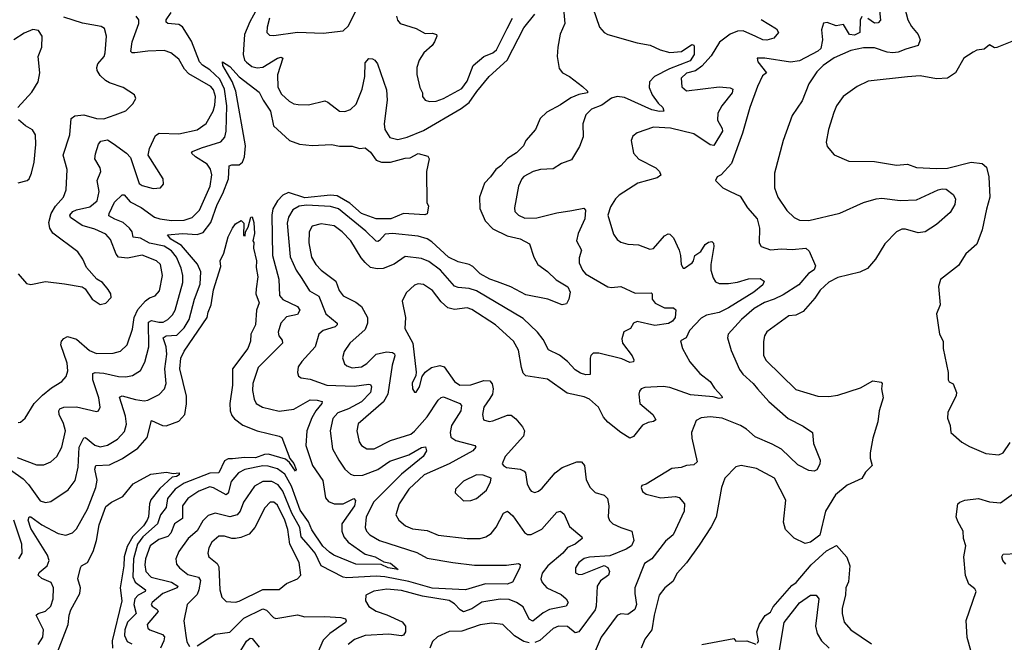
# Model space of a CAD drawing. Extents: x 1678759 to 1859541, y 384609 to 522867.
# Tile 193 of 256: x 1753714 to 1759106, y 469507 to 472916. Entities that reach past the tile are written whole.
import ezdxf

# ---------------------------------------------------------------- set-up
doc = ezdxf.new("R2010")
doc.units = 0

msp = doc.modelspace()

# ---------------------------------------------------------------- linework, layer by layer
at = {"layer": '0CON20XD'}
for points in [[(1755081.6, 472925), (1755068.1, 472875), (1755068, 472845), (1755080.9, 472830.9), (1755105, 472828.6), (1755235, 472847.5), (1755375, 472842.2), (1755485, 472854.3), (1755515, 472882.5), (1755575.3, 473004.7)], [(1753699.8, 470519.8), (1753805, 470479.2), (1753845, 470478.5), (1753885, 470495.6), (1753916.2, 470523.8), (1753944.6, 470575), (1753964.6, 470665), (1753953.9, 470705), (1753930.3, 470755), (1753928.2, 470775), (1753934.3, 470785.7), (1753955, 470795.3), (1754025, 470796.9), (1754135, 470770.8), (1754146, 470775), (1754154.3, 470795), (1754147.2, 470845), (1754113.5, 470945), (1754115, 470979.2), (1754126.2, 470983.8), (1754175, 470981), (1754255, 470962.9), (1754295, 470960.4), (1754331.3, 470968.7), (1754375, 470994.4), (1754399, 471041), (1754421.1, 471125), (1754419.4, 471260.6), (1754435, 471269.7), (1754475, 471259.4), (1754499.3, 471260.7), (1754525.2, 471274.8), (1754550.6, 471299.4), (1754565.3, 471325), (1754607, 471477), (1754607.5, 471515), (1754598.8, 471555), (1754572.4, 471615), (1754545, 471650.9), (1754505, 471675.8), (1754425, 471693.2), (1754375, 471719.8), (1754335.6, 471725.6), (1754329.6, 471755), (1754314.7, 471775), (1754279.7, 471805), (1754235, 471824.1), (1754202.4, 471842.4), (1754203.4, 471855), (1754233.4, 471916.6), (1754275, 471957.8), (1754285, 471956.4), (1754319.5, 471919.5), (1754378.4, 471888.4), (1754452.3, 471835), (1754482, 471825), (1754545, 471816.1), (1754615, 471817.7), (1754657.7, 471832.3), (1754697.7, 471872.3), (1754756.3, 472005), (1754766.6, 472066.6), (1754757.9, 472097.9), (1754740.5, 472125), (1754675.6, 472165), (1754654.4, 472185), (1754660.8, 472195), (1754709.4, 472215), (1754815, 472247.3), (1754837.4, 472272.6), (1754844.7, 472305.3), (1754848.1, 472445), (1754835.4, 472535), (1754810.6, 472590.6), (1754755, 472640.8), (1754715, 472666.7), (1754698.4, 472685), (1754655, 472798.5), (1754605, 472876.4), (1754585, 472890.4), (1754525, 472894.7), (1754515, 472902), (1754516.7, 472915), (1754543.7, 472955)], [(1756690, 472995), (1756698.5, 472895), (1756673.8, 472836.2), (1756660, 472765), (1756658, 472715), (1756668.8, 472648.8), (1756686.2, 472625), (1756725, 472604), (1756795, 472550.8), (1756823.8, 472525), (1756823.8, 472515), (1756775, 472505.5), (1756731.3, 472488.7), (1756675, 472449.4), (1756599.7, 472410.3), (1756564, 472375), (1756538, 472315), (1756486, 472255), (1756472.5, 472225), (1756435, 472186.9), (1756385, 472155.4), (1756348.2, 472115), (1756320.5, 472095), (1756292.9, 472055), (1756259.2, 472020.8), (1756232.1, 471945), (1756232.9, 471882.9), (1756262, 471815), (1756305, 471771.3), (1756382.4, 471732.4), (1756455, 471715.8), (1756505, 471689.2), (1756530, 471615), (1756551.5, 471575), (1756605, 471536.9), (1756651.5, 471491.5), (1756715, 471453.8), (1756728.8, 471425), (1756721.9, 471385), (1756709.1, 471360.9), (1756685, 471355.7), (1756605.5, 471385.5), (1756485, 471408.8), (1756404.2, 471454.2), (1756330.2, 471480.2), (1756288.1, 471495), (1756235, 471524), (1756195, 471564.4), (1756175.9, 471575.9), (1756115, 471590.6), (1756061.2, 471615), (1755969.9, 471699.9), (1755945, 471715.9), (1755895, 471730.5), (1755754.8, 471745.2), (1755715, 471741.1), (1755685, 471706.7), (1755675, 471700.9), (1755665, 471703.6), (1755608.8, 471758.8), (1755459.7, 471879.7), (1755415, 471893.9), (1755285, 471900.1), (1755244.3, 471895), (1755209.2, 471875), (1755185.3, 471835), (1755177.9, 471802.1), (1755195, 471618), (1755227.2, 471545), (1755258.2, 471498.2), (1755300.9, 471430.9), (1755351.9, 471401.9), (1755390.9, 471305), (1755452.2, 471255), (1755451.5, 471245), (1755440.6, 471235), (1755375.8, 471214.2), (1755351.5, 471195), (1755332.1, 471125), (1755258.9, 471045), (1755239.5, 471015), (1755234.3, 470985), (1755240, 470965), (1755254.5, 470954.5), (1755305, 470947.9), (1755395, 470914.8), (1755545, 470908.8), (1755625, 470920.5), (1755635, 470918.6), (1755640.8, 470905), (1755634.6, 470875), (1755585, 470823.8), (1755515, 470785.2), (1755456.7, 470763.3), (1755428.2, 470731.8), (1755413.4, 470665), (1755426.6, 470566.6), (1755462.3, 470505), (1755495, 470455.6), (1755525, 470427.5), (1755545, 470420.4), (1755592.4, 470422.4), (1755675, 470452.9), (1755741.4, 470498.6), (1755845.5, 470534.5), (1755915, 470573.8), (1755936.7, 470576.7), (1755940.9, 470555), (1755923.8, 470525), (1755805, 470428.6), (1755654, 470276), (1755610.3, 470195), (1755606.2, 470135), (1755613.8, 470115), (1755631.5, 470095), (1755685, 470065.3), (1755888.2, 469998.2), (1755945, 469968.7), (1756085, 469944), (1756205, 469929.2), (1756380.5, 469929.5), (1756445, 469939.2), (1756454, 469934), (1756452.9, 469915), (1756412.8, 469837.2), (1756384.1, 469825.9), (1756265, 469827.4), (1756154.7, 469795.3), (1755973, 469803), (1755845, 469840.6), (1755713.6, 469866.4), (1755665, 469869.8), (1755505, 469859.8), (1755485, 469863.6), (1755365, 469925.3), (1755331.9, 469995), (1755295, 470038.9), (1755256, 470085), (1755247, 470135), (1755203.8, 470215), (1755154.5, 470335), (1755129.5, 470369.5), (1755095, 470387.8), (1755045, 470387.6), (1754998.8, 470361.2), (1754940, 470275), (1754921.2, 470225), (1754904.8, 470205.2), (1754865, 470193.3), (1754785, 470214), (1754745, 470200.8), (1754717, 470173), (1754685, 470117.7), (1754636.8, 470075), (1754585.3, 470004.7), (1754569.4, 469965), (1754572.2, 469935), (1754588.9, 469915), (1754635, 469878.4), (1754693.7, 469863.7), (1754703.4, 469845), (1754695.6, 469795), (1754685, 469769.1), (1754631.1, 469715), (1754612.2, 469625), (1754623.8, 469545), (1754629.7, 469509.7), (1754644.4, 469484.4)], [(1755015, 472976.9), (1754974, 472905), (1754944.8, 472835), (1754937.4, 472725), (1754944.7, 472695), (1754955, 472683.1), (1754985, 472660.4), (1755015, 472652.1), (1755045, 472656), (1755125, 472705.8), (1755145, 472710.5), (1755155, 472705.8), (1755125, 472613.3), (1755126.6, 472546.6), (1755147.7, 472507.7), (1755189.2, 472469.2), (1755215, 472454.5), (1755238, 472452), (1755295, 472449.1), (1755385, 472470.8), (1755401.2, 472465), (1755465.5, 472415.5), (1755495, 472413.5), (1755525, 472423.6), (1755557, 472453), (1755588.6, 472535), (1755603.8, 472605), (1755605, 472678.8), (1755625, 472704), (1755645, 472701.4), (1755659.2, 472695), (1755672.9, 472675), (1755722.1, 472532.1), (1755725.3, 472475), (1755710.5, 472345), (1755713.2, 472315), (1755740.2, 472270.2), (1755785, 472259.1), (1755835, 472272.7), (1755925, 472310), (1756130.9, 472429.1), (1756175, 472462), (1756216.7, 472523.3), (1756285, 472604), (1756383.3, 472695), (1756475, 472871.4), (1756535, 472946.2)], [(1756851.7, 472981.7), (1756888.6, 472875), (1756915, 472845.8), (1756935, 472835.6), (1757095, 472788.6), (1757166.2, 472776.2), (1757221.2, 472751.2), (1757275, 472736.5), (1757337.6, 472742.4), (1757395, 472780.8), (1757405, 472776.7), (1757407.9, 472767.9), (1757408.3, 472725), (1757385, 472689.8), (1757272.7, 472647.3), (1757190.8, 472605), (1757162.7, 472575), (1757160.9, 472545), (1757177.1, 472505), (1757209.6, 472459.6), (1757235.6, 472435), (1757241.2, 472415), (1757216.8, 472413.2), (1757175, 472422.9), (1757025, 472490.7), (1756985, 472495.4), (1756955, 472487), (1756901.3, 472448.7), (1756845, 472426.2), (1756814.7, 472395.3), (1756798.1, 472345), (1756799.2, 472275), (1756778.8, 472221.2), (1756735, 472149.2), (1756681.7, 472128.3), (1756635, 472098.5), (1756565, 472095.4), (1756525, 472085.4), (1756475, 472057.5), (1756463.3, 472045), (1756445.6, 472005), (1756423.1, 471885), (1756426, 471865), (1756446.2, 471845), (1756479.3, 471829.3), (1756545, 471831.2), (1756655, 471859.2), (1756738.3, 471871.7), (1756804, 471884), (1756813, 471873), (1756809.2, 471825), (1756772.9, 471745), (1756762.9, 471705), (1756791.1, 471655), (1756778, 471612), (1756777.8, 471585), (1756795.3, 471545), (1756812.7, 471525), (1756935, 471453.4), (1756955, 471449.2), (1757005.5, 471455.5), (1757085, 471418.8), (1757171.1, 471421.1), (1757176.9, 471415), (1757178.2, 471385), (1757193.1, 471363.1), (1757245, 471338), (1757295, 471338.1), (1757307, 471327), (1757303.6, 471285), (1757288.2, 471265), (1757267.5, 471252.5), (1757192.5, 471242.5), (1757095, 471264.4), (1757076, 471255), (1757058, 471225), (1757022.9, 471207.1), (1757011.7, 471168.3), (1757015.8, 471145), (1757068.6, 471075), (1757077.1, 471052.9), (1757075, 471043.3), (1757055, 471040), (1757011.4, 471058.6), (1756885, 471090), (1756855, 471090.8), (1756842.1, 471077.9), (1756837.4, 471062.6), (1756837.5, 470972.5), (1756815, 470971.5), (1756785, 470980), (1756755, 470999.1), (1756712.9, 471045), (1756669.9, 471079.9), (1756609.3, 471109.3), (1756579.6, 471165), (1756549.2, 471205), (1756470.1, 471280.1), (1756215, 471431.2), (1756175, 471444.8), (1756115, 471449.3), (1756095, 471456.2), (1756018.4, 471545), (1755955, 471592.4), (1755915, 471609.2), (1755825, 471620), (1755765, 471577.8), (1755705, 471553.1), (1755671.1, 471551.1), (1755635, 471560), (1755605, 471586.7), (1755583, 471613), (1755528, 471705), (1755480.4, 471755), (1755435, 471787.4), (1755365, 471798.2), (1755315.4, 471784.6), (1755298.5, 471755), (1755297.2, 471695), (1755312, 471615), (1755335.4, 471575), (1755364.8, 471544.8), (1755444.6, 471485), (1755463.2, 471433.2), (1755485, 471404.5), (1755555, 471369.6), (1755585.8, 471345.8), (1755618.2, 471285), (1755619.3, 471255), (1755605, 471220), (1755521.1, 471145), (1755490.3, 471099.7), (1755482.1, 471065), (1755492, 471032), (1755505, 471020), (1755535, 471009.6), (1755585, 471014.7), (1755615, 471033.8), (1755665, 471085.3), (1755721.6, 471098.4), (1755755, 471094.6), (1755766.1, 471086.1), (1755768.4, 471075), (1755753.9, 471025), (1755729.3, 470865), (1755705.9, 470824.1), (1755566.6, 470703.4), (1755560.5, 470665), (1755573.6, 470605), (1755585.4, 470585.4), (1755615, 470566.7), (1755655, 470566.2), (1755745, 470612.9), (1755855, 470646.9), (1755875, 470662.3), (1755945, 470742.5), (1756005, 470832.2), (1756021.9, 470848.1), (1756035, 470850.9), (1756124, 470815), (1756133.6, 470803.6), (1756128.9, 470775), (1756078.8, 470695), (1756070.9, 470655), (1756075, 470630.8), (1756101.5, 470611.5), (1756206.2, 470585), (1756212.5, 470575), (1756195, 470554.6), (1756066.2, 470483.8), (1755928.8, 470425), (1755845.3, 470345), (1755792.3, 470265), (1755774.4, 470205), (1755790, 470175), (1755827.1, 470145), (1755865, 470129.2), (1755945, 470118.5), (1756005, 470093.9), (1756164.5, 470075.5), (1756235, 470075.5), (1756266, 470084), (1756296.6, 470103.4), (1756322.2, 470137.8), (1756363.5, 470215), (1756385, 470225.6), (1756415, 470200), (1756478.8, 470108.8), (1756495, 470098.1), (1756515, 470097.5), (1756573.1, 470126.9), (1756655, 470219.2), (1756675.5, 470225.5), (1756695, 470208), (1756725, 470140.8), (1756792.5, 470085), (1756793.3, 470075), (1756755.6, 470045), (1756713.6, 470026.4), (1756687.3, 469995), (1756606.9, 469925), (1756574.6, 469885), (1756567.1, 469855), (1756574.6, 469835), (1756600, 469805), (1756678.2, 469768.2), (1756705.7, 469745), (1756717.1, 469725), (1756705.8, 469705), (1756615, 469687.6), (1756581, 469669), (1756523.8, 469623.8), (1756504.3, 469634.3), (1756470.8, 469700.8), (1756435, 469724.8), (1756395, 469740.8), (1756345, 469743.9), (1756245, 469727.4), (1756189.7, 469690.3), (1756145, 469674.2), (1756125.4, 469685), (1756095, 469718.1), (1756065.2, 469735.2), (1755919, 469759), (1755805, 469790), (1755725, 469797.5), (1755653.1, 469786.9), (1755608.6, 469765), (1755607.1, 469735), (1755625, 469703.9), (1755665, 469677.9), (1755725, 469657.9), (1755808.5, 469618.5), (1755827.3, 469595), (1755826.2, 469565), (1755815, 469545.7), (1755805, 469542.7), (1755735, 469551.8), (1755605, 469544.1), (1755547.3, 469522.7), (1755512.9, 469495)], [(1758559.6, 472985), (1758577.9, 472915), (1758598.5, 472878.5), (1758634.2, 472835), (1758645.8, 472805), (1758633.8, 472775), (1758566.1, 472753.9), (1758525, 472738.9), (1758495, 472735.2), (1758465, 472738.9), (1758395, 472762.2), (1758335, 472761.4), (1758265, 472747.8), (1758175, 472707.5), (1758113.2, 472665), (1758078.9, 472631.1), (1758034.8, 472565.2), (1757998.9, 472471.1), (1757945, 472390.5), (1757895, 472254.4), (1757848.2, 472075), (1757847.9, 471995), (1757865, 471944), (1757915, 471871.9), (1757955, 471833.1), (1757985, 471818.1), (1758035, 471816.7), (1758205, 471856.2), (1758335, 471915.8), (1758405, 471935.3), (1758435, 471938.8), (1758535, 471926.5), (1758625, 471928.8), (1758744.3, 471985), (1758765, 471989.6), (1758787.2, 471987.2), (1758825, 471958.8), (1758838.1, 471935), (1758835.6, 471905), (1758809.8, 471860.2), (1758735.4, 471794.6), (1758673.3, 471755), (1758635, 471749.5), (1758565, 471768.9), (1758545, 471768.2), (1758515.7, 471755), (1758450.7, 471689.3), (1758400.9, 471605), (1758355.9, 471554.1), (1758315, 471533.5), (1758195, 471504.4), (1758145, 471478.2), (1758097.3, 471435), (1758068.5, 471391.5), (1758005, 471318), (1757965, 471298.8), (1757925, 471293.8), (1757805, 471207.1), (1757792.5, 471185), (1757786.3, 471153.7), (1757786.9, 471076.9), (1757800.8, 471050.8), (1757965, 470891.4), (1758085, 470855.4), (1758145, 470852.7), (1758195, 470860.8), (1758318.7, 470901.3), (1758385, 470938.6), (1758431.7, 470931.7), (1758436.7, 470925), (1758432.9, 470895), (1758443.1, 470845), (1758420.4, 470775), (1758412.7, 470715), (1758386.2, 470625), (1758370.5, 470545), (1758370.8, 470515), (1758381.9, 470475), (1758363.2, 470456.8), (1758345, 470438), (1758326.1, 470403.9), (1758245, 470368.1), (1758181.4, 470315), (1758126.2, 470225), (1758095, 470093.3), (1758045, 470055.7), (1758015, 470048.6), (1757955, 470077.5), (1757908.1, 470125), (1757897.3, 470165), (1757910, 470285), (1757846.9, 470405), (1757748.9, 470458.9), (1757665, 470475.6), (1757635, 470467.1), (1757575, 470406.7), (1757557.1, 470355), (1757527.4, 470192.6), (1757501.1, 470138.9), (1757435, 470038.6), (1757365, 469942), (1757315, 469886), (1757290.2, 469839.8), (1757247.1, 469805), (1757216.5, 469765), (1757188.3, 469655), (1757175, 469575.6), (1757137.8, 469525), (1757117.1, 469475)], [(1758420, 472985), (1758427, 472913), (1758415, 472898.8), (1758395, 472896.7), (1758358.3, 472921.7)], [(1753705, 470710), (1753717.6, 470712.4), (1753743.8, 470735), (1753792.9, 470815), (1753838.9, 470861.1), (1753888.7, 470901.3), (1753944.2, 470935), (1753968.3, 470961.7), (1753976.6, 470993.4), (1753973.6, 471035), (1753938.1, 471135), (1753942, 471155), (1753955, 471170), (1753975, 471181.4), (1754025, 471166.9), (1754096.9, 471105), (1754135, 471087.7), (1754225, 471089.6), (1754265, 471100.5), (1754302.7, 471135), (1754332.2, 471222.2), (1754340.9, 471285), (1754360.5, 471329.5), (1754402.6, 471377.4), (1754425, 471393.9), (1754455.8, 471404.2), (1754478.5, 471431.5), (1754495.9, 471515), (1754484.5, 471575), (1754462.5, 471595), (1754385, 471626.3), (1754305, 471610), (1754255, 471616.2), (1754241.7, 471631.7), (1754211.9, 471711.9), (1754185, 471742.5), (1754125, 471768.7), (1754055, 471789.8), (1753992.7, 471832.7), (1753987.5, 471845), (1754005.5, 471865), (1754025, 471875.2), (1754097.9, 471892.1), (1754138.2, 471925), (1754148.6, 471975), (1754138.7, 472035), (1754157.3, 472085), (1754154.6, 472105), (1754125.4, 472155), (1754128.1, 472181.9), (1754144.5, 472235), (1754158.9, 472251.1), (1754195, 472257.7), (1754225, 472238.5), (1754298.9, 472185), (1754320.7, 472160.7), (1754368.8, 472018.8), (1754385, 472007.8), (1754445, 471992.5), (1754484.1, 471995.9), (1754502, 472015), (1754500, 472045), (1754417.5, 472175), (1754425, 472210), (1754457.6, 472282.4), (1754477.5, 472295), (1754585, 472290.3), (1754685, 472312.8), (1754735, 472347.5), (1754773.8, 472415), (1754782.9, 472447.1), (1754785.2, 472495), (1754775, 472531.2), (1754760.7, 472550.7), (1754639.5, 472619.5), (1754616.7, 472645), (1754585, 472700), (1754542, 472735), (1754505, 472747.3), (1754415, 472743.1), (1754343.8, 472733.8), (1754330, 472735), (1754322.5, 472742.5), (1754329.6, 472795), (1754366.1, 472895), (1754365.4, 472915.4), (1754351.9, 472935)], [(1753705.7, 471525), (1753751.2, 471471.2), (1753775, 471466.2), (1753855, 471482.2), (1753959.5, 471470.5), (1754055, 471454), (1754071.7, 471441.7), (1754110, 471385), (1754155, 471356), (1754185.7, 471364.3), (1754213.8, 471395), (1754212, 471415), (1754199.1, 471439.1), (1754166.4, 471476.4), (1754135.6, 471495.6), (1754079.7, 471559.7), (1754060, 471605), (1754031.4, 471645), (1753895, 471746.5), (1753878.8, 471775), (1753873.7, 471805), (1753886.2, 471855), (1753909.7, 471895), (1753953.1, 471945), (1753968.5, 471985), (1753974.5, 472095), (1753951.8, 472175), (1753988.1, 472285), (1753996, 472375), (1754015, 472390), (1754065, 472395.5), (1754134.7, 472374.7), (1754175, 472373.8), (1754236.7, 472395), (1754295, 472416), (1754334.1, 472455.9), (1754350, 472485), (1754342.5, 472505), (1754280, 472545), (1754205, 472570.6), (1754183.8, 472583.8), (1754155, 472611.2), (1754138.3, 472638.3), (1754135.7, 472655), (1754141.4, 472675), (1754175.7, 472715), (1754181.9, 472735), (1754188.2, 472825), (1754177.6, 472867.6), (1754159.3, 472879.3), (1754057.7, 472897.7), (1753955, 472929.7)], [(1755776.9, 472935), (1755783.6, 472913.6), (1755798, 472895), (1755885, 472867.8), (1755935, 472841.1), (1755975, 472841.9), (1755995.5, 472835.5), (1755998.1, 472825), (1755985, 472794), (1755972.9, 472775), (1755927.1, 472735), (1755901.9, 472695), (1755888.6, 472655), (1755889.2, 472615), (1755904.2, 472545), (1755920, 472515), (1755920, 472495), (1755935, 472476.2), (1755958, 472468), (1755995, 472470.6), (1756035, 472484.6), (1756135, 472539.1), (1756165, 472580), (1756197.5, 472665), (1756254.8, 472715.2), (1756305, 472733.8), (1756325, 472751.2), (1756382.5, 472867.5), (1756413.3, 472925)], [(1757775, 472917.8), (1757858, 472865), (1757869.2, 472845), (1757844, 472815), (1757805.7, 472804.3), (1757782.9, 472805), (1757744.4, 472824.4), (1757675, 472855.6), (1757645, 472852.7), (1757605, 472836.1), (1757547, 472793), (1757501.2, 472718.8), (1757449.2, 472660.8), (1757415, 472635.7), (1757365, 472623.1), (1757335.5, 472595), (1757339.1, 472549.1), (1757365, 472526.9), (1757545, 472548.5), (1757605, 472542.5), (1757619.2, 472535), (1757615.4, 472515), (1757559.5, 472445), (1757537.3, 472405), (1757535.5, 472365), (1757560.4, 472320.4), (1757561.8, 472305), (1757515, 472226.9), (1757495, 472231.5), (1757405, 472290.8), (1757278, 472322), (1757185, 472327.2), (1757095, 472295.7), (1757071.8, 472278.2), (1757063.3, 472255), (1757074.4, 472185), (1757105, 472152.5), (1757197.1, 472105), (1757218.1, 472085), (1757224.2, 472065), (1757205, 472050.5), (1757098.9, 472021.1), (1756996.4, 471955), (1756976.8, 471935), (1756948.8, 471891.2), (1756935.4, 471845.4), (1756965, 471742), (1756985, 471712.5), (1757005, 471697.1), (1757045, 471686.7), (1757102.6, 471682.6), (1757165, 471658.8), (1757185, 471663.3), (1757245, 471733.1), (1757265, 471743.1), (1757275, 471741.9), (1757295, 471720.8), (1757324.6, 471655), (1757333.3, 471625), (1757335.8, 471575), (1757346.4, 471556.4), (1757355, 471556.2), (1757395.7, 471585), (1757404.3, 471595), (1757411.9, 471625), (1757443.6, 471646.4), (1757467.5, 471685), (1757485, 471698.6), (1757505, 471701.2), (1757512.5, 471692.5), (1757514.3, 471675), (1757497.8, 471575), (1757498.2, 471545), (1757512, 471502), (1757525, 471480.6), (1757545, 471471.8), (1757595, 471470.7), (1757645, 471478.9), (1757705, 471498), (1757768.2, 471498.2), (1757791.4, 471485), (1757782.9, 471465), (1757733.5, 471425), (1757595, 471339), (1757545, 471313.7), (1757475, 471298.1), (1757445, 471281.8), (1757381.6, 471215), (1757364.3, 471175), (1757331.7, 471158.3), (1757343.2, 471115), (1757383.6, 471043.6), (1757438.7, 470978.7), (1757494.4, 470935), (1757518.1, 470898.1), (1757559.2, 470855), (1757561.2, 470845), (1757545, 470841.1), (1757511.1, 470851.1), (1757387.4, 470862.6), (1757275, 470902.3), (1757236.8, 470906.8), (1757137.1, 470902.9), (1757118, 470895), (1757108.3, 470881.7), (1757103.5, 470865), (1757109.1, 470815), (1757181.1, 470755), (1757197.5, 470725), (1757185, 470715.7), (1757155, 470710.6), (1757125, 470696.6), (1757075, 470634.2), (1757055, 470625.6), (1757005, 470656.4), (1756935, 470712.5), (1756910.7, 470740.7), (1756882.8, 470795), (1756835, 470838.8), (1756805, 470851.6), (1756711.4, 470871.4), (1756605, 470948.5), (1756485, 470965.6), (1756471.6, 470981.6), (1756461.3, 471011.3), (1756445, 471106.2), (1756417.3, 471155), (1756319.5, 471245), (1756189.9, 471329.9), (1756165, 471338.9), (1756095, 471328.8), (1756059.1, 471339.1), (1756021, 471371), (1755973.5, 471433.5), (1755925, 471466.2), (1755895, 471469.5), (1755875, 471462.2), (1755830.2, 471419.8), (1755808.1, 471375), (1755827.1, 471285), (1755822.5, 471225), (1755866.7, 471145), (1755884.2, 470985.8), (1755882.3, 470967.7), (1755863.2, 470926.8), (1755864, 470895), (1755875, 470877.5), (1755885, 470876.7), (1755904, 470905), (1755917.9, 470962.1), (1755933.8, 470986.2), (1755968.7, 471011.3), (1756015, 471022.8), (1756038.9, 471015), (1756094.8, 470934.8), (1756125, 470915.8), (1756185, 470917.1), (1756255, 470939.8), (1756288, 470938), (1756301.9, 470921.9), (1756306.7, 470895), (1756302.5, 470865), (1756288.3, 470841.7), (1756256.4, 470795), (1756247.5, 470755), (1756254.6, 470724.6), (1756285, 470716.4), (1756305, 470719.6), (1756385, 470751.5), (1756405, 470751.1), (1756431.3, 470731.3), (1756467.4, 470687.4), (1756478.2, 470665), (1756472.2, 470635), (1756372.2, 470525), (1756356.2, 470485), (1756362.5, 470475), (1756380, 470465), (1756455, 470455.6), (1756476, 470445), (1756484.4, 470434.4), (1756493.5, 470375), (1756505, 470346.7), (1756515, 470334), (1756535, 470328), (1756555, 470334.3), (1756575, 470351.4), (1756645.8, 470434.2), (1756685, 470464.6), (1756765, 470495.6), (1756790, 470495), (1756806.7, 470475), (1756816.4, 470396.4), (1756837.1, 470355), (1756865, 470327.1), (1756915, 470312.2), (1756933.3, 470295), (1756939.6, 470255), (1756936.9, 470195), (1756944, 470174), (1756961.4, 470155), (1757005.3, 470135.3), (1757065.6, 470115), (1757076.7, 470065), (1757064.5, 470035), (1757035, 470016.8), (1756945, 469980), (1756835, 469973.8), (1756805, 469966.7), (1756775.5, 469945), (1756756.7, 469915), (1756757.8, 469887.8), (1756775, 469878.5), (1756795, 469881.1), (1756915, 469927.5), (1756935, 469916.7), (1756944.2, 469895), (1756938, 469875), (1756895, 469843.1), (1756876.4, 469815), (1756871.3, 469705), (1756864.6, 469685), (1756775, 469564.6), (1756755, 469560), (1756714.2, 469594.2), (1756665, 469596.1), (1756635, 469582.7), (1756563, 469517), (1756535, 469506.5)], [(1758325, 472932.5), (1758316.4, 472913.6), (1758313.8, 472845), (1758285, 472830.6), (1758257.5, 472835), (1758225, 472890), (1758185, 472882.5), (1758135, 472900), (1758115, 472897.5), (1758105, 472860), (1758109.6, 472805), (1758101.9, 472758.1), (1758085, 472743.8), (1757985, 472690.6), (1757935, 472683.9), (1757795, 472704.5), (1757752.5, 472705), (1757756.2, 472685), (1757803.8, 472625), (1757782.1, 472607.9), (1757755, 472549.4), (1757711.4, 472435), (1757671.3, 472295), (1757611.8, 472128.2), (1757555, 472066.7), (1757534.1, 472055.9), (1757523.8, 472035), (1757564.2, 471995), (1757604.8, 471974.8), (1757659.7, 471949.7), (1757699.5, 471885), (1757751.8, 471825), (1757765.5, 471775), (1757762.5, 471695), (1757775, 471674), (1757825, 471655.6), (1757885, 471660.9), (1757945, 471657.3), (1758019.2, 471665), (1758037.9, 471647.9), (1758072.3, 471567.7), (1758064.2, 471545.8), (1758033.5, 471526.5), (1757980.9, 471465), (1757895, 471409.8), (1757845.6, 471385), (1757791.9, 471368.1), (1757735.4, 471335), (1757667.5, 471275), (1757594.4, 471195), (1757590, 471175), (1757610, 471105), (1757655, 471001.4), (1757673.6, 470975), (1757730, 470925), (1757755, 470894.4), (1757815.5, 470825), (1757922.1, 470732.1), (1758005, 470691.4), (1758055.6, 470655.6), (1758060.8, 470595), (1758097.1, 470505), (1758095, 470482.5), (1758078.3, 470451.7), (1758065, 470444), (1758035, 470447.1), (1757975, 470478.5), (1757885, 470564.5), (1757835, 470592.7), (1757741.3, 470631.3), (1757693.5, 470675), (1757661.9, 470695), (1757561.2, 470735), (1757495, 470742.3), (1757445, 470735.5), (1757419.1, 470720.9), (1757393.3, 470656.7), (1757394, 470625), (1757424.4, 470495), (1757405, 470478.5), (1757365, 470475.5), (1757335.4, 470464.6), (1757285, 470459.4), (1757145, 470373.3), (1757120, 470365), (1757116.7, 470355), (1757125, 470332.5), (1757145, 470318.8), (1757225, 470297.8), (1757305, 470305.6), (1757325, 470299.4), (1757354.4, 470265), (1757352.5, 470225), (1757292.5, 470095), (1757249.9, 470060.1), (1757175, 469964.6), (1757135, 469938), (1757083.2, 469805), (1757082.1, 469775), (1757092.3, 469715), (1757083.1, 469686.9), (1757045, 469659.4), (1757005, 469662.5), (1756985, 469654.4), (1756898.2, 469535), (1756855, 469433.3)], [(1753704.3, 472435), (1753780.5, 472519.5), (1753814.5, 472575), (1753823.6, 472625), (1753815.6, 472715), (1753834.4, 472765.6), (1753836.7, 472825), (1753817.6, 472857.6), (1753785, 472861.9), (1753738, 472842), (1753682.5, 472805)], [(1759201.7, 472818.3), (1759064.1, 472764.1), (1759052.7, 472762.7), (1759025, 472778.8), (1758995, 472754), (1758955, 472748.8), (1758935, 472738.8), (1758885, 472706), (1758838.5, 472625), (1758795, 472595.4), (1758735, 472592.7), (1758645, 472608.2), (1758575, 472603.8), (1758361.1, 472578.9), (1758300.3, 472549.7), (1758224.1, 472495.9), (1758187.5, 472445), (1758172.7, 472407.3), (1758143.8, 472315), (1758130, 472245), (1758135, 472222.5), (1758175, 472176.7), (1758255, 472141.2), (1758395, 472140), (1758515, 472119.2), (1758575, 472124.4), (1758625, 472106.9), (1758735, 472100.4), (1758795, 472102.7), (1758925, 472135.6), (1758985, 472129.4), (1759008.9, 472108.9), (1759021.8, 472055), (1759026.4, 471943.6), (1759009.1, 471879.1), (1758984, 471766), (1758955, 471687.5), (1758895, 471634.3), (1758855, 471570.6), (1758756.1, 471493.9), (1758746.2, 471455), (1758753.8, 471355), (1758734.2, 471305), (1758751.4, 471195), (1758770.8, 471155), (1758770.8, 471115), (1758798.6, 470985), (1758798.8, 470945), (1758804, 470934), (1758825, 470922.5), (1758843.8, 470875), (1758841.7, 470858.3), (1758795.8, 470765), (1758794, 470735), (1758808.8, 470695), (1758813.3, 470655), (1758873.6, 470603.6), (1758915, 470579.4), (1759005, 470540.5), (1759075, 470533.3)], [(1753605, 470491.8), (1753731.9, 470401.9), (1753761.1, 470371.1), (1753825, 470282.5), (1753855, 470273.5), (1753885, 470278.1), (1753978.3, 470341.7), (1754017, 470393), (1754034.7, 470465.3), (1754040, 470575), (1754065, 470626.5), (1754075, 470629.1), (1754125, 470586.4), (1754155, 470577.6), (1754195, 470586.7), (1754250, 470620), (1754288.5, 470661.5), (1754298.1, 470701.9), (1754293.3, 470745), (1754260, 470850), (1754275, 470855.8), (1754347.1, 470837.1), (1754395, 470829.3), (1754415, 470833.1), (1754476.8, 470863.2), (1754505.9, 470894.1), (1754515.4, 470925), (1754508.2, 471005), (1754520.2, 471085), (1754516.5, 471125), (1754500.2, 471175), (1754515, 471184.4), (1754575, 471188.1), (1754615, 471228.7), (1754641.1, 471275), (1754670.8, 471385), (1754701.5, 471468.5), (1754704.8, 471534.8), (1754687.6, 471577.6), (1754599.3, 471679.3), (1754541.6, 471715), (1754522.4, 471737.6), (1754605, 471746.1), (1754685, 471739.8), (1754718.9, 471751.1), (1754761.2, 471805), (1754796, 471905), (1754825.4, 471964.6), (1754856.9, 472045), (1754861.2, 472115), (1754875, 472121.3), (1754915, 472121.6), (1754934.3, 472135.7), (1754945.6, 472164.4), (1754950.8, 472225), (1754897.1, 472525), (1754876.7, 472576.7), (1754825.6, 472665), (1754824.2, 472685.8), (1754865, 472659.1), (1754915, 472602.7), (1755025, 472518.8), (1755046.3, 472475), (1755087, 472415), (1755104.3, 472334.3), (1755190.8, 472255), (1755245.5, 472234.5), (1755315, 472227.5), (1755421.7, 472231.7), (1755465.8, 472224.2), (1755534.1, 472224.1), (1755575, 472211.2), (1755605, 472213.8), (1755635, 472190), (1755666.6, 472146.6), (1755695, 472136.7), (1755745, 472136.5), (1755825, 472157.8), (1755851.2, 472158.8), (1755895, 472184.2), (1755948.3, 472168.3), (1755956.2, 472155), (1755942, 472085), (1755943.3, 471915), (1755952.5, 471895), (1755945, 471852.5), (1755932.5, 471847.5), (1755815, 471854.4), (1755746.7, 471825), (1755665, 471825.7), (1755585, 471854.8), (1755521.2, 471911.2), (1755452.3, 471952.3), (1755415, 471954.7), (1755275, 471940), (1755185, 471969.3), (1755155, 471955.2), (1755125.2, 471925), (1755100, 471880), (1755094, 471845), (1755097.5, 471625), (1755133, 471495), (1755136.4, 471406.4), (1755154.4, 471384.4), (1755234.5, 471345), (1755248.2, 471325), (1755235, 471302.3), (1755175, 471288.9), (1755143.3, 471255), (1755128.5, 471205), (1755132.7, 471185), (1755151.8, 471161.8), (1755152.5, 471145), (1755018.9, 471011.1), (1754989.6, 470925), (1754988, 470885), (1754997.7, 470837.7), (1755008.6, 470815), (1755044, 470794), (1755135, 470773.2), (1755215, 470784.2), (1755305, 470834), (1755342.5, 470832.5), (1755370, 470825), (1755369.2, 470815), (1755335.9, 470775), (1755313.2, 470736.8), (1755285.8, 470665), (1755280, 470585), (1755317.2, 470475), (1755373, 470393), (1755388.4, 470298.4), (1755405, 470277.8), (1755436.1, 470266.1), (1755485, 470265.4), (1755544.2, 470294.2), (1755553.3, 470283.3), (1755547.3, 470255), (1755477.1, 470155), (1755478.7, 470115), (1755489.3, 470085), (1755512.9, 470055), (1755605, 469989.3), (1755660, 469975), (1755707.9, 469947.9), (1755745, 469940.9), (1755786.2, 469905), (1755731.9, 469915), (1755694.1, 469934.1), (1755555, 469935.3), (1755434.1, 469984.1), (1755410.4, 470000.4), (1755374.3, 470034.3), (1755313.5, 470123.5), (1755295, 470167.6), (1755250.2, 470230.2), (1755202.7, 470362.7), (1755165, 470427.1), (1755125, 470456.8), (1755075, 470471), (1755045, 470472.9), (1754947.2, 470452.8), (1754911.8, 470435), (1754871.5, 470388.5), (1754856.1, 470323.9), (1754845, 470315.4), (1754775, 470353.8), (1754755, 470358.1), (1754695.6, 470335), (1754635, 470294.5), (1754605.3, 470254.7), (1754604.7, 470185), (1754561.5, 470155), (1754540.8, 470105), (1754525, 470085.8), (1754475, 470070.3), (1754428.1, 470035), (1754402.9, 469965), (1754399.4, 469930.6), (1754405.3, 469895), (1754434.1, 469864.1), (1754545, 469837.2), (1754579.6, 469815), (1754575.6, 469805), (1754496.7, 469775), (1754438.5, 469725), (1754434.5, 469715), (1754440, 469705), (1754467.1, 469687.1), (1754471.2, 469675), (1754410.9, 469605), (1754415.3, 469585.3), (1754426.9, 469575), (1754495, 469550.5), (1754507.4, 469537.4), (1754503.8, 469515), (1754484.6, 469475)], [(1753705, 472022.5), (1753755, 472036.2), (1753765.6, 472044.4), (1753778.9, 472075), (1753792.9, 472135), (1753802, 472232), (1753800.5, 472285), (1753783.1, 472313.1), (1753746, 472335), (1753707.6, 472367.6)], [(1753815, 469494.4), (1753840.4, 469535), (1753844.1, 469575), (1753804.5, 469655), (1753814.2, 469665.8), (1753855, 469678.5), (1753884.2, 469705.8), (1753897.8, 469745), (1753898.5, 469805), (1753885.2, 469835.2), (1753835, 469857.2), (1753815.5, 469875), (1753820.8, 469889.2), (1753864.7, 469925.3), (1753875.3, 469955.3), (1753865.7, 469985), (1753775, 470130), (1753760.5, 470175), (1753765, 470194.4), (1753775.6, 470195), (1753835, 470149.8), (1753925, 470102.2), (1753966.2, 470093.8), (1754003.8, 470106.2), (1754025, 470128), (1754085, 470236.9), (1754131.1, 470355), (1754138.1, 470395), (1754125.8, 470455), (1754130, 470475), (1754205, 470479.5), (1754276.7, 470513.3), (1754360.1, 470569.9), (1754411.5, 470628.5), (1754435, 470720.8), (1754495, 470693.8), (1754515, 470691.8), (1754585, 470718.5), (1754617.3, 470755), (1754626.7, 470813.3), (1754627.7, 470855), (1754591.1, 471005), (1754596.9, 471063.1), (1754615, 471101.4), (1754740, 471285), (1754745.4, 471315), (1754762.5, 471355), (1754775, 471436.7), (1754815.7, 471565), (1754810.8, 471595), (1754832.5, 471637.5), (1754855, 471727.5), (1754880, 471775), (1754895, 471797.5), (1754927, 471817), (1754941.7, 471801.7), (1754940, 471735), (1754948.3, 471731.7), (1754950, 471755), (1754965, 471780), (1754980, 471835), (1754987, 471837), (1754996.2, 471806.2), (1755000, 471745), (1754990, 471705), (1754995.8, 471695.8), (1754994, 471665), (1755010, 471595), (1755009.1, 471559.1), (1755018, 471508), (1755008.5, 471441.5), (1755006.9, 471415), (1755025.4, 471365), (1755011.1, 471325), (1755005.3, 471245), (1754978.8, 471195), (1754977.3, 471155), (1754964, 471115), (1754879.5, 471005), (1754879.7, 470915), (1754865.2, 470814.8), (1754865.7, 470775), (1754875, 470749.5), (1754890.2, 470730.2), (1754935, 470695.3), (1755015, 470664.1), (1755135, 470636.5), (1755148.6, 470628.6), (1755193.3, 470513.3), (1755215, 470486.9), (1755227.4, 470452.6), (1755225, 470444.5), (1755192, 470492), (1755169.4, 470509.4), (1755076.7, 470536.7), (1755055, 470536.2), (1755005, 470517.8), (1754945, 470519.6), (1754878.7, 470511.3), (1754855, 470510.9), (1754835, 470500), (1754805, 470434.7), (1754755, 470434.1), (1754615, 470378.3), (1754565.1, 470344.9), (1754523.8, 470295), (1754515.5, 470244.5), (1754484.6, 470205.4), (1754468.1, 470155), (1754388.9, 470085), (1754359, 470045), (1754337.2, 469965), (1754333.7, 469865), (1754346.2, 469836.2), (1754402.4, 469795), (1754401.2, 469785), (1754362.7, 469765), (1754344.8, 469745), (1754339.4, 469715), (1754351.3, 469665), (1754305, 469617.5), (1754289.5, 469575), (1754287.8, 469545), (1754302, 469512), (1754328.2, 469498.2)], [(1759075, 470533.3), (1759100, 470545), (1759138.5, 470601.5)], [(1753903.3, 469405), (1753978.9, 469605), (1753985.4, 469655.4), (1753993.3, 469685), (1754042.2, 469775), (1754046.7, 469805), (1754032.5, 469855), (1754046.2, 469915), (1754052.5, 469925), (1754085, 469943.3), (1754115.4, 470005), (1754134.4, 470065), (1754149.4, 470150.6), (1754185, 470250), (1754216.7, 470275), (1754278.8, 470305), (1754335.9, 470374.1), (1754432.5, 470427.5), (1754518.3, 470438.3), (1754555, 470431.2), (1754587.5, 470435), (1754587.5, 470425), (1754573.3, 470415), (1754548.9, 470411.1), (1754481.3, 470348.7), (1754432, 470288), (1754423.9, 470265), (1754419.4, 470195), (1754412.6, 470175), (1754392.4, 470145), (1754334, 470086), (1754302.2, 470032.2), (1754285.8, 469975), (1754283.9, 469925), (1754264.6, 469805), (1754273.9, 469733.9), (1754220, 469515), (1754222.7, 469475)], [(1756145, 470281.2), (1756185, 470282.9), (1756216.2, 470295), (1756270.2, 470339.8), (1756292.5, 470385), (1756295, 470406.7), (1756252.7, 470422.7), (1756215, 470423.3), (1756145, 470389.2), (1756100, 470345), (1756098.8, 470325), (1756145, 470281.2)], [(1758922.5, 469462.5), (1758902.8, 469532.8), (1758897.3, 469627.3), (1758951.2, 469785), (1758945, 469800), (1758911.2, 469825), (1758893, 469873), (1758884.3, 469975), (1758895.6, 470035), (1758882.2, 470075), (1758880, 470115), (1758851.2, 470168.8), (1758841.9, 470195), (1758851.2, 470265), (1758862.5, 470275), (1758890, 470285), (1758965, 470294.4), (1759025, 470276), (1759085, 470271.2), (1759162.7, 470327.3)], [(1754895, 469727.1), (1754915, 469732.7), (1755045, 469797), (1755135, 469797.1), (1755175, 469828.5), (1755235, 469854.4), (1755253.3, 469875), (1755244, 469945), (1755192.6, 470045), (1755182.3, 470125), (1755165, 470176.2), (1755125, 470257.3), (1755105, 470274.6), (1755085.3, 470274.7), (1755056.2, 470243.8), (1755000.8, 470135), (1754971.3, 470098.7), (1754925, 470080.8), (1754895, 470076.1), (1754875, 470076.1), (1754835, 470089.1), (1754805, 470087.5), (1754765.5, 470055), (1754748.8, 470025), (1754743.6, 469995), (1754750, 469975), (1754795, 469937.9), (1754805, 469921.2), (1754809.6, 469795), (1754820, 469755), (1754845, 469731.1), (1754895, 469727.1)], [(1753708.9, 469965), (1753727.7, 469995), (1753725.3, 470045), (1753681.5, 470175)], [(1757755, 469502), (1757759.5, 469515), (1757750.8, 469565), (1757765, 469605.7), (1757795.9, 469654.1), (1757825, 469672.4), (1757839.3, 469700.7), (1757941.5, 469818.5), (1757966.7, 469835), (1758048.1, 469931.9), (1758132.1, 470007.9), (1758186.5, 470036.5), (1758244, 469974), (1758260, 469925), (1758252.4, 469837.6), (1758238.1, 469805), (1758236.7, 469765), (1758218.2, 469695), (1758217.5, 469665), (1758228.3, 469618.3), (1758266, 469576), (1758378.4, 469498.4)], [(1759114.2, 469935), (1759098.1, 469955), (1759091.9, 469975), (1759099.4, 469990.6), (1759175, 469993.1)], [(1757874.1, 469465), (1757899.7, 469615), (1757985, 469722.7), (1758045, 469766.2), (1758075.6, 469765.6), (1758089.5, 469745), (1758071.2, 469595), (1758081.1, 469555), (1758105.5, 469515), (1758147.5, 469475)], [(1754685, 469487.1), (1754785, 469551.3), (1754865, 469563.1), (1754941.5, 469638.5), (1755045, 469689.7), (1755065, 469683.6), (1755103.3, 469643.3), (1755117, 469637), (1755235, 469658.2), (1755275, 469646.2), (1755385, 469649.1), (1755473, 469643), (1755498, 469635), (1755502.5, 469625), (1755498.6, 469615), (1755411.5, 469555), (1755375, 469519.1), (1755322.1, 469397.9)], [(1756504.7, 469504.7), (1756475, 469512.5), (1756422.6, 469542.6), (1756358.8, 469605), (1756298.8, 469611.2), (1756235, 469602), (1756135, 469568), (1756065, 469566.7), (1756002.4, 469537.6), (1755975, 469511.2), (1755960, 469475)], [(1754913.8, 469445), (1754955, 469513.1), (1754975, 469530), (1754987.3, 469527.3), (1755025, 469480.9)], [(1757450, 469495), (1757625, 469528.8), (1757635, 469513.3), (1757695, 469516.2), (1757745, 469497.5)]]:
    msp.add_lwpolyline(points, dxfattribs=at)

doc.saveas('drawing.dxf')
